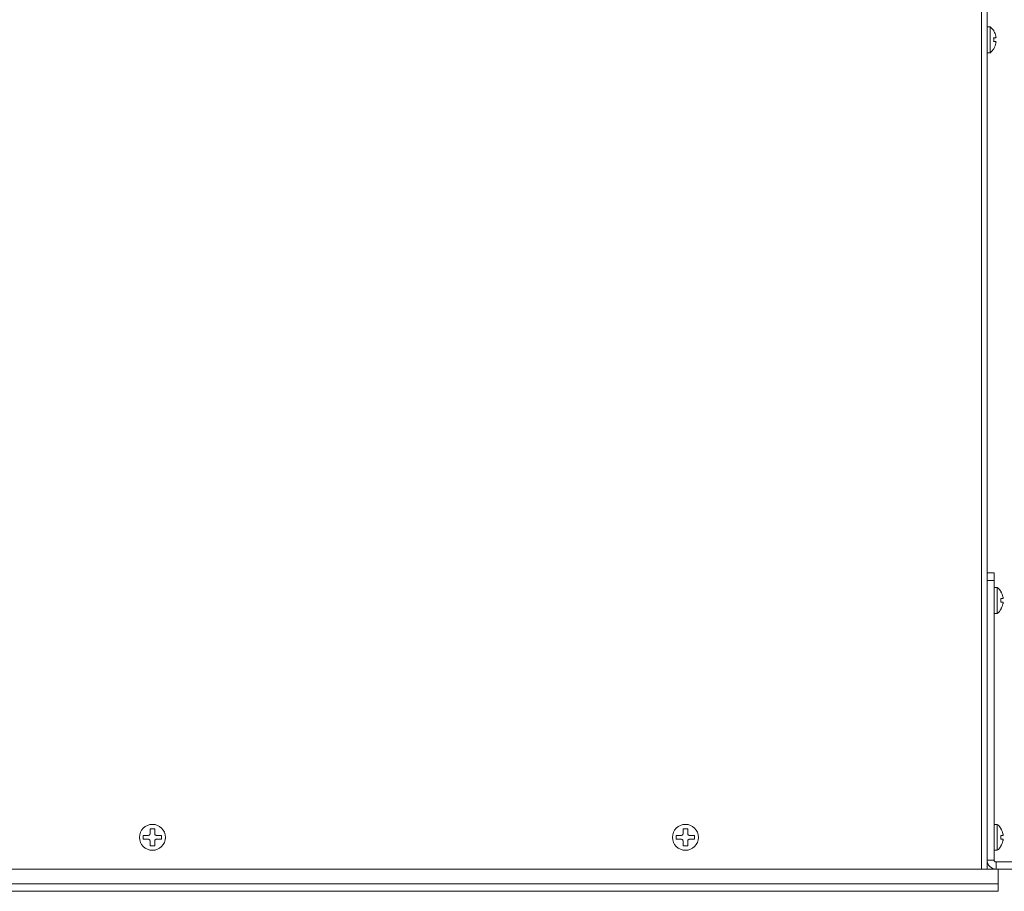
# Model space of a CAD drawing. Header units: inches. Extents: x 0 to 54.8, y -1.5 to 18.4.
# Tile 19 of 43: x 9.9 to 18.2, y 3.9 to 11.2. Entities that reach past the tile are written whole.
import ezdxf

# ---------------------------------------------------------------- set-up
doc = ezdxf.new("R2010")
doc.units = ezdxf.units.IN
doc.header["$MEASUREMENT"] = 0
doc.layers.get('0').update_dxf_attribs({"color": 8})
doc.layers.add('A', color=1, linetype='Continuous')

msp = doc.modelspace()

# ---------------------------------------------------------------- linework, layer by layer
at = {"lineweight": 5}
for points in [[(17.999, 4.0441), (17.999, 4.0441), (17.999, 18.0741), (17.999, 18.0741)], [(18.047, 18.0741), (18.047, 18.0741), (18.047, 6.5441), (18.047, 6.5441)], [(18.0735, 11.1536), (18.0735, 11.1536), (18.047, 11.1536), (18.047, 11.1536)], [(18.0735, 10.9346), (18.0735, 10.9346), (18.0735, 11.1536), (18.0735, 11.1536)], [(18.1055, 11.117), (18.0971, 11.1309), (18.0862, 11.1434), (18.0735, 11.1536)], [(18.102, 11.0601), (18.102, 11.0601), (18.121, 11.0601), (18.121, 11.0601)], [(18.102, 11.0282), (18.1034, 11.0388), (18.1034, 11.0495), (18.102, 11.0601)], [(18.1039, 11.1169), (18.1039, 11.1169), (18.1056, 11.1169), (18.1056, 11.1169)], [(18.1214, 11.0731), (18.1181, 11.0885), (18.1122, 11.1034), (18.1039, 11.1169)], [(18.121, 11.0601), (18.121, 11.0601), (18.121, 11.0601), (18.1211, 11.0601)], [(18.1214, 11.0726), (18.1214, 11.0728), (18.1214, 11.0729), (18.1214, 11.0731)], [(18.121, 11.0282), (18.121, 11.0282), (18.102, 11.0282), (18.102, 11.0282)], [(18.1039, 10.9714), (18.1122, 10.9849), (18.1181, 10.9997), (18.1214, 11.0152)], [(18.1211, 11.0282), (18.121, 11.0282), (18.121, 11.0282), (18.121, 11.0282)], [(18.1214, 11.0152), (18.1214, 11.0153), (18.1214, 11.0155), (18.1214, 11.0156)], [(18.0735, 10.9346), (18.0735, 10.9346), (18.047, 10.9346), (18.047, 10.9346)], [(18.0735, 10.9346), (18.0862, 10.9449), (18.0971, 10.9573), (18.1055, 10.9713)], [(18.1056, 10.9714), (18.1056, 10.9714), (18.1039, 10.9714), (18.1039, 10.9714)], [(18.047, 6.5441), (18.047, 6.5441), (18.107, 6.5441), (18.107, 6.5441)], [(18.047, 6.5441), (18.047, 6.5441), (18.047, 6.5441), (18.047, 6.5441)], [(18.047, 4.1198), (18.047, 4.1198), (18.047, 6.5441), (18.047, 6.5441)], [(18.107, 6.5441), (18.107, 6.5441), (18.107, 6.5441), (18.107, 6.5441)], [(18.107, 6.5441), (18.107, 6.5441), (18.107, 6.5441), (18.107, 6.5441)], [(18.107, 4.1198), (18.107, 4.1198), (18.107, 6.5441), (18.107, 6.5441)], [(18.047, 6.4811), (18.047, 6.4811), (18.107, 6.4811), (18.107, 6.4811)], [(18.107, 6.4811), (18.107, 6.4811), (18.107, 6.4811), (18.107, 6.4811)], [(18.1335, 6.4216), (18.1335, 6.4216), (18.107, 6.4216), (18.107, 6.4216)], [(18.1335, 6.4216), (18.1335, 6.4216), (18.1335, 6.4216), (18.1335, 6.4216)], [(18.1335, 6.4216), (18.1335, 6.4216), (18.1335, 6.4216), (18.1335, 6.4216)], [(18.1335, 6.2026), (18.1335, 6.2026), (18.1335, 6.4216), (18.1335, 6.4216)], [(18.1655, 6.385), (18.1571, 6.3989), (18.1462, 6.4114), (18.1335, 6.4216)], [(18.162, 6.3281), (18.162, 6.3281), (18.181, 6.3281), (18.181, 6.3281)], [(18.162, 6.2962), (18.1634, 6.3068), (18.1634, 6.3175), (18.162, 6.3281)], [(18.1639, 6.3849), (18.1639, 6.3849), (18.1656, 6.3849), (18.1656, 6.3849)], [(18.1814, 6.3411), (18.1781, 6.3566), (18.1722, 6.3714), (18.1639, 6.3849)], [(18.1656, 6.3849), (18.1656, 6.3849), (18.1656, 6.3849), (18.1656, 6.3849)], [(18.181, 6.3281), (18.181, 6.3281), (18.181, 6.3281), (18.181, 6.3281)], [(18.181, 6.3281), (18.181, 6.3281), (18.181, 6.3281), (18.1811, 6.3281)], [(18.1814, 6.3406), (18.1814, 6.3408), (18.1814, 6.3409), (18.1814, 6.3411)], [(18.1335, 6.2026), (18.1462, 6.2129), (18.1571, 6.2253), (18.1655, 6.2393)], [(18.181, 6.2962), (18.181, 6.2962), (18.162, 6.2962), (18.162, 6.2962)], [(18.1639, 6.2394), (18.1722, 6.2529), (18.1781, 6.2677), (18.1814, 6.2832)], [(18.1656, 6.2394), (18.1656, 6.2394), (18.1639, 6.2394), (18.1639, 6.2394)], [(18.1656, 6.2394), (18.1656, 6.2394), (18.1656, 6.2394), (18.1656, 6.2394)], [(18.181, 6.2962), (18.181, 6.2962), (18.181, 6.2962), (18.181, 6.2962)], [(18.1811, 6.2962), (18.181, 6.2962), (18.181, 6.2962), (18.181, 6.2962)], [(18.1814, 6.2832), (18.1814, 6.2833), (18.1814, 6.2835), (18.1814, 6.2836)], [(18.1335, 6.2026), (18.1335, 6.2026), (18.107, 6.2026), (18.107, 6.2026)], [(18.1335, 6.2026), (18.1335, 6.2026), (18.1335, 6.2026), (18.1335, 6.2026)], [(18.1335, 4.4216), (18.1335, 4.4216), (18.107, 4.4216), (18.107, 4.4216)], [(18.1335, 4.4216), (18.1335, 4.4216), (18.1335, 4.4216), (18.1335, 4.4216)], [(18.1335, 4.4216), (18.1335, 4.4216), (18.1335, 4.4216), (18.1335, 4.4216)], [(18.1335, 4.2026), (18.1335, 4.2026), (18.1335, 4.4216), (18.1335, 4.4216)], [(18.1655, 4.385), (18.1571, 4.3989), (18.1462, 4.4114), (18.1335, 4.4216)], [(18.162, 4.3281), (18.162, 4.3281), (18.181, 4.3281), (18.181, 4.3281)], [(18.162, 4.2962), (18.1634, 4.3068), (18.1634, 4.3175), (18.162, 4.3281)], [(18.1639, 4.3849), (18.1639, 4.3849), (18.1656, 4.3849), (18.1656, 4.3849)], [(18.1814, 4.3411), (18.1781, 4.3566), (18.1722, 4.3714), (18.1639, 4.3849)], [(18.1656, 4.3849), (18.1656, 4.3849), (18.1656, 4.3849), (18.1656, 4.3849)], [(18.181, 4.3281), (18.181, 4.3281), (18.181, 4.3281), (18.181, 4.3281)], [(18.181, 4.3281), (18.181, 4.3281), (18.181, 4.3281), (18.1811, 4.3281)], [(18.1814, 4.3406), (18.1814, 4.3408), (18.1814, 4.3409), (18.1814, 4.3411)], [(18.181, 4.2962), (18.181, 4.2962), (18.162, 4.2962), (18.162, 4.2962)], [(18.1639, 4.2394), (18.1722, 4.2529), (18.1781, 4.2677), (18.1814, 4.2832)], [(18.181, 4.2962), (18.181, 4.2962), (18.181, 4.2962), (18.181, 4.2962)], [(18.1811, 4.2962), (18.181, 4.2962), (18.181, 4.2962), (18.181, 4.2962)], [(18.1814, 4.2832), (18.1814, 4.2833), (18.1814, 4.2835), (18.1814, 4.2836)], [(18.1335, 4.2026), (18.1335, 4.2026), (18.107, 4.2026), (18.107, 4.2026)], [(18.1335, 4.2026), (18.1462, 4.2129), (18.1571, 4.2253), (18.1655, 4.2393)], [(18.1335, 4.2026), (18.1335, 4.2026), (18.1335, 4.2026), (18.1335, 4.2026)], [(18.1656, 4.2394), (18.1656, 4.2394), (18.1639, 4.2394), (18.1639, 4.2394)], [(18.1656, 4.2394), (18.1656, 4.2394), (18.1656, 4.2394), (18.1656, 4.2394)], [(18.047, 4.1198), (18.047, 4.1198), (18.047, 4.1198), (18.047, 4.1198)], [(18.047, 4.1198), (18.047, 4.1198), (18.047, 4.0441), (18.047, 4.0441)], [(18.107, 4.1198), (18.107, 4.1198), (18.047, 4.1198), (18.047, 4.1198)], [(18.107, 4.1198), (18.107, 4.1198), (18.107, 4.1198), (18.107, 4.1198)], [(18.1226, 4.1041), (18.1226, 4.1041), (19, 4.1041), (19, 4.1041)], [(18.1226, 4.1041), (18.1226, 4.1041), (18.1226, 4.1041), (18.1226, 4.1041)], [(18.1226, 4.1041), (18.1226, 4.1041), (18.1226, 4.0441), (18.1226, 4.0441)], [(18.14, 4.0441), (18.14, 4.0441), (0.86, 4.0441), (0.86, 4.0441)], [(19, 4.0441), (19, 4.0441), (18.1226, 4.0441), (18.1226, 4.0441)], [(18.14, 4.0441), (18.14, 4.0441), (18.14, 4.0441), (18.14, 4.0441)], [(18.14, 4.0441), (18.14, 4.0441), (18.14, 4.0441), (18.14, 4.0441)], [(18.14, 3.8566), (18.14, 3.8566), (18.14, 4.0441), (18.14, 4.0441)], [(18.14, 3.9196), (18.14, 3.9196), (0.86, 3.9196), (0.86, 3.9196)], [(18.14, 3.9196), (18.14, 3.9196), (18.14, 3.9196), (18.14, 3.9196)], [(18.14, 3.8566), (18.14, 3.8566), (0.86, 3.8566), (0.86, 3.8566)], [(18.14, 3.8566), (18.14, 3.8566), (18.14, 3.8566), (18.14, 3.8566)]]:
    msp.add_open_spline(points, degree=3, dxfattribs=at)
for points, knots in [([(18.1211, 11.0601), (18.1211, 11.0601), (18.1212, 11.0601), (18.1212, 11.0601), (18.1212, 11.0601), (18.1212, 11.0601), (18.1213, 11.0601), (18.1213, 11.0601), (18.1213, 11.0601), (18.1214, 11.0602), (18.1215, 11.0603), (18.1216, 11.0604), (18.1216, 11.0604), (18.1216, 11.0604), (18.1217, 11.0604), (18.1217, 11.0605), (18.1217, 11.0605), (18.1217, 11.0606), (18.1218, 11.0606), (18.1218, 11.0607), (18.1218, 11.0607), (18.1219, 11.0608), (18.1219, 11.0609), (18.122, 11.0611), (18.122, 11.0611), (18.122, 11.0613), (18.1221, 11.0614), (18.1221, 11.0616), (18.1221, 11.0616), (18.1222, 11.0618), (18.1222, 11.0621), (18.1223, 11.0623), (18.1223, 11.0623), (18.1223, 11.0625), (18.1223, 11.0628), (18.1223, 11.063), (18.1223, 11.063), (18.1224, 11.0633), (18.1224, 11.0636), (18.1224, 11.0638), (18.1224, 11.0638), (18.1224, 11.0641), (18.1224, 11.0644), (18.1224, 11.0647), (18.1224, 11.0647), (18.1224, 11.0651), (18.1224, 11.0654), (18.1224, 11.0657), (18.1224, 11.0657), (18.1223, 11.0664), (18.1223, 11.0672), (18.1222, 11.0679), (18.1222, 11.0679), (18.1221, 11.0687), (18.122, 11.0694), (18.1219, 11.0702), (18.1219, 11.0702), (18.1218, 11.071), (18.1216, 11.0718), (18.1214, 11.0726)], [0, 0, 0, 0, 0.066667, 0.066667, 0.066667, 0.066667, 0.133333, 0.133333, 0.133333, 0.133333, 0.2, 0.2, 0.2, 0.2, 0.266667, 0.266667, 0.266667, 0.266667, 0.333333, 0.333333, 0.333333, 0.333333, 0.4, 0.4, 0.4, 0.4, 0.466667, 0.466667, 0.466667, 0.466667, 0.533333, 0.533333, 0.533333, 0.533333, 0.6, 0.6, 0.6, 0.6, 0.666667, 0.666667, 0.666667, 0.666667, 0.733333, 0.733333, 0.733333, 0.733333, 0.8, 0.8, 0.8, 0.8, 0.866667, 0.866667, 0.866667, 0.866667, 0.933333, 0.933333, 0.933333, 0.933333, 1, 1, 1, 1]), ([(18.1214, 11.0156), (18.1216, 11.0164), (18.1218, 11.0172), (18.1219, 11.018), (18.1219, 11.018), (18.122, 11.0188), (18.1221, 11.0196), (18.1222, 11.0204), (18.1222, 11.0204), (18.1223, 11.0211), (18.1223, 11.0218), (18.1224, 11.0225), (18.1224, 11.0225), (18.1224, 11.0229), (18.1224, 11.0232), (18.1224, 11.0235), (18.1224, 11.0235), (18.1224, 11.0238), (18.1224, 11.0241), (18.1224, 11.0244), (18.1224, 11.0244), (18.1224, 11.0247), (18.1224, 11.025), (18.1223, 11.0252), (18.1223, 11.0252), (18.1223, 11.0255), (18.1223, 11.0257), (18.1223, 11.026), (18.1223, 11.026), (18.1222, 11.0262), (18.1222, 11.0264), (18.1221, 11.0266), (18.1221, 11.0266), (18.1221, 11.0268), (18.122, 11.027), (18.122, 11.0272), (18.122, 11.0272), (18.1219, 11.0273), (18.1219, 11.0274), (18.1218, 11.0276), (18.1218, 11.0276), (18.1218, 11.0276), (18.1217, 11.0277), (18.1217, 11.0277), (18.1217, 11.0277), (18.1217, 11.0278), (18.1216, 11.0278), (18.1216, 11.0279), (18.1216, 11.0279), (18.1215, 11.028), (18.1214, 11.028), (18.1213, 11.0281), (18.1213, 11.0281), (18.1213, 11.0281), (18.1212, 11.0281), (18.1212, 11.0282), (18.1212, 11.0282), (18.1212, 11.0282), (18.1211, 11.0282), (18.1211, 11.0282)], [0, 0, 0, 0, 0.066667, 0.066667, 0.066667, 0.066667, 0.133333, 0.133333, 0.133333, 0.133333, 0.2, 0.2, 0.2, 0.2, 0.266667, 0.266667, 0.266667, 0.266667, 0.333333, 0.333333, 0.333333, 0.333333, 0.4, 0.4, 0.4, 0.4, 0.466667, 0.466667, 0.466667, 0.466667, 0.533333, 0.533333, 0.533333, 0.533333, 0.6, 0.6, 0.6, 0.6, 0.666667, 0.666667, 0.666667, 0.666667, 0.733333, 0.733333, 0.733333, 0.733333, 0.8, 0.8, 0.8, 0.8, 0.866667, 0.866667, 0.866667, 0.866667, 0.933333, 0.933333, 0.933333, 0.933333, 1, 1, 1, 1]), ([(18.1811, 6.3281), (18.1811, 6.3281), (18.1812, 6.3281), (18.1812, 6.3281), (18.1812, 6.3281), (18.1812, 6.3281), (18.1813, 6.3281), (18.1813, 6.3282), (18.1813, 6.3282), (18.1814, 6.3282), (18.1815, 6.3283), (18.1816, 6.3284), (18.1816, 6.3284), (18.1816, 6.3284), (18.1817, 6.3285), (18.1817, 6.3285), (18.1817, 6.3285), (18.1817, 6.3286), (18.1818, 6.3286), (18.1818, 6.3287), (18.1818, 6.3287), (18.1819, 6.3288), (18.1819, 6.329), (18.182, 6.3291), (18.182, 6.3291), (18.182, 6.3293), (18.1821, 6.3295), (18.1821, 6.3296), (18.1821, 6.3296), (18.1822, 6.3298), (18.1822, 6.3301), (18.1823, 6.3303), (18.1823, 6.3303), (18.1823, 6.3305), (18.1823, 6.3308), (18.1823, 6.331), (18.1823, 6.331), (18.1824, 6.3313), (18.1824, 6.3316), (18.1824, 6.3318), (18.1824, 6.3318), (18.1824, 6.3321), (18.1824, 6.3324), (18.1824, 6.3327), (18.1824, 6.3327), (18.1824, 6.3331), (18.1824, 6.3334), (18.1824, 6.3337), (18.1824, 6.3337), (18.1823, 6.3344), (18.1823, 6.3352), (18.1822, 6.3359), (18.1822, 6.3359), (18.1821, 6.3367), (18.182, 6.3374), (18.1819, 6.3382), (18.1819, 6.3382), (18.1818, 6.339), (18.1816, 6.3398), (18.1814, 6.3406)], [0, 0, 0, 0, 0.066667, 0.066667, 0.066667, 0.066667, 0.133333, 0.133333, 0.133333, 0.133333, 0.2, 0.2, 0.2, 0.2, 0.266667, 0.266667, 0.266667, 0.266667, 0.333333, 0.333333, 0.333333, 0.333333, 0.4, 0.4, 0.4, 0.4, 0.466667, 0.466667, 0.466667, 0.466667, 0.533333, 0.533333, 0.533333, 0.533333, 0.6, 0.6, 0.6, 0.6, 0.666667, 0.666667, 0.666667, 0.666667, 0.733333, 0.733333, 0.733333, 0.733333, 0.8, 0.8, 0.8, 0.8, 0.866667, 0.866667, 0.866667, 0.866667, 0.933333, 0.933333, 0.933333, 0.933333, 1, 1, 1, 1]), ([(18.1814, 6.2836), (18.1816, 6.2844), (18.1818, 6.2852), (18.1819, 6.286), (18.1819, 6.286), (18.182, 6.2868), (18.1821, 6.2876), (18.1822, 6.2884), (18.1822, 6.2884), (18.1823, 6.2891), (18.1823, 6.2898), (18.1824, 6.2905), (18.1824, 6.2905), (18.1824, 6.2909), (18.1824, 6.2912), (18.1824, 6.2915), (18.1824, 6.2915), (18.1824, 6.2918), (18.1824, 6.2921), (18.1824, 6.2924), (18.1824, 6.2924), (18.1824, 6.2927), (18.1824, 6.293), (18.1823, 6.2933), (18.1823, 6.2933), (18.1823, 6.2935), (18.1823, 6.2937), (18.1823, 6.294), (18.1823, 6.294), (18.1822, 6.2942), (18.1822, 6.2944), (18.1821, 6.2946), (18.1821, 6.2946), (18.1821, 6.2948), (18.182, 6.295), (18.182, 6.2952), (18.182, 6.2952), (18.1819, 6.2953), (18.1819, 6.2954), (18.1818, 6.2956), (18.1818, 6.2956), (18.1818, 6.2956), (18.1817, 6.2957), (18.1817, 6.2958), (18.1817, 6.2958), (18.1817, 6.2958), (18.1816, 6.2959), (18.1816, 6.2959), (18.1816, 6.2959), (18.1815, 6.296), (18.1814, 6.296), (18.1813, 6.2961), (18.1813, 6.2961), (18.1813, 6.2961), (18.1812, 6.2961), (18.1812, 6.2962), (18.1812, 6.2962), (18.1812, 6.2962), (18.1811, 6.2962), (18.1811, 6.2962)], [0, 0, 0, 0, 0.066667, 0.066667, 0.066667, 0.066667, 0.133333, 0.133333, 0.133333, 0.133333, 0.2, 0.2, 0.2, 0.2, 0.266667, 0.266667, 0.266667, 0.266667, 0.333333, 0.333333, 0.333333, 0.333333, 0.4, 0.4, 0.4, 0.4, 0.466667, 0.466667, 0.466667, 0.466667, 0.533333, 0.533333, 0.533333, 0.533333, 0.6, 0.6, 0.6, 0.6, 0.666667, 0.666667, 0.666667, 0.666667, 0.733333, 0.733333, 0.733333, 0.733333, 0.8, 0.8, 0.8, 0.8, 0.866667, 0.866667, 0.866667, 0.866667, 0.933333, 0.933333, 0.933333, 0.933333, 1, 1, 1, 1]), ([(18.1811, 4.3281), (18.1811, 4.3281), (18.1812, 4.3281), (18.1812, 4.3281), (18.1812, 4.3281), (18.1812, 4.3281), (18.1813, 4.3281), (18.1813, 4.3282), (18.1813, 4.3282), (18.1814, 4.3282), (18.1815, 4.3283), (18.1816, 4.3284), (18.1816, 4.3284), (18.1816, 4.3284), (18.1817, 4.3285), (18.1817, 4.3285), (18.1817, 4.3285), (18.1817, 4.3286), (18.1818, 4.3286), (18.1818, 4.3287), (18.1818, 4.3287), (18.1819, 4.3288), (18.1819, 4.329), (18.182, 4.3291), (18.182, 4.3291), (18.182, 4.3293), (18.1821, 4.3295), (18.1821, 4.3296), (18.1821, 4.3296), (18.1822, 4.3298), (18.1822, 4.3301), (18.1823, 4.3303), (18.1823, 4.3303), (18.1823, 4.3305), (18.1823, 4.3308), (18.1823, 4.331), (18.1823, 4.331), (18.1824, 4.3313), (18.1824, 4.3316), (18.1824, 4.3318), (18.1824, 4.3318), (18.1824, 4.3321), (18.1824, 4.3324), (18.1824, 4.3327), (18.1824, 4.3327), (18.1824, 4.3331), (18.1824, 4.3334), (18.1824, 4.3337), (18.1824, 4.3337), (18.1823, 4.3344), (18.1823, 4.3352), (18.1822, 4.3359), (18.1822, 4.3359), (18.1821, 4.3367), (18.182, 4.3374), (18.1819, 4.3382), (18.1819, 4.3382), (18.1818, 4.339), (18.1816, 4.3398), (18.1814, 4.3406)], [0, 0, 0, 0, 0.066667, 0.066667, 0.066667, 0.066667, 0.133333, 0.133333, 0.133333, 0.133333, 0.2, 0.2, 0.2, 0.2, 0.266667, 0.266667, 0.266667, 0.266667, 0.333333, 0.333333, 0.333333, 0.333333, 0.4, 0.4, 0.4, 0.4, 0.466667, 0.466667, 0.466667, 0.466667, 0.533333, 0.533333, 0.533333, 0.533333, 0.6, 0.6, 0.6, 0.6, 0.666667, 0.666667, 0.666667, 0.666667, 0.733333, 0.733333, 0.733333, 0.733333, 0.8, 0.8, 0.8, 0.8, 0.866667, 0.866667, 0.866667, 0.866667, 0.933333, 0.933333, 0.933333, 0.933333, 1, 1, 1, 1]), ([(18.1814, 4.2836), (18.1816, 4.2844), (18.1818, 4.2852), (18.1819, 4.286), (18.1819, 4.286), (18.182, 4.2868), (18.1821, 4.2876), (18.1822, 4.2884), (18.1822, 4.2884), (18.1823, 4.2891), (18.1823, 4.2898), (18.1824, 4.2905), (18.1824, 4.2905), (18.1824, 4.2909), (18.1824, 4.2912), (18.1824, 4.2915), (18.1824, 4.2915), (18.1824, 4.2918), (18.1824, 4.2921), (18.1824, 4.2924), (18.1824, 4.2924), (18.1824, 4.2927), (18.1824, 4.293), (18.1823, 4.2933), (18.1823, 4.2933), (18.1823, 4.2935), (18.1823, 4.2937), (18.1823, 4.294), (18.1823, 4.294), (18.1822, 4.2942), (18.1822, 4.2944), (18.1821, 4.2946), (18.1821, 4.2946), (18.1821, 4.2948), (18.182, 4.295), (18.182, 4.2952), (18.182, 4.2952), (18.1819, 4.2953), (18.1819, 4.2954), (18.1818, 4.2956), (18.1818, 4.2956), (18.1818, 4.2956), (18.1817, 4.2957), (18.1817, 4.2958), (18.1817, 4.2958), (18.1817, 4.2958), (18.1816, 4.2959), (18.1816, 4.2959), (18.1816, 4.2959), (18.1815, 4.296), (18.1814, 4.296), (18.1813, 4.2961), (18.1813, 4.2961), (18.1813, 4.2961), (18.1812, 4.2961), (18.1812, 4.2962), (18.1812, 4.2962), (18.1812, 4.2962), (18.1811, 4.2962), (18.1811, 4.2962)], [0, 0, 0, 0, 0.066667, 0.066667, 0.066667, 0.066667, 0.133333, 0.133333, 0.133333, 0.133333, 0.2, 0.2, 0.2, 0.2, 0.266667, 0.266667, 0.266667, 0.266667, 0.333333, 0.333333, 0.333333, 0.333333, 0.4, 0.4, 0.4, 0.4, 0.466667, 0.466667, 0.466667, 0.466667, 0.533333, 0.533333, 0.533333, 0.533333, 0.6, 0.6, 0.6, 0.6, 0.666667, 0.666667, 0.666667, 0.666667, 0.733333, 0.733333, 0.733333, 0.733333, 0.8, 0.8, 0.8, 0.8, 0.866667, 0.866667, 0.866667, 0.866667, 0.933333, 0.933333, 0.933333, 0.933333, 1, 1, 1, 1]), ([(18.047, 4.1198), (18.047, 4.0997), (18.055, 4.0805), (18.0691, 4.0663), (18.0691, 4.0663), (18.0833, 4.0521), (18.1026, 4.0441), (18.1226, 4.0441)], [0, 0, 0, 0, 0.5, 0.5, 0.5, 0.5, 1, 1, 1, 1]), ([(18.107, 4.1198), (18.107, 4.1156), (18.1086, 4.1116), (18.1116, 4.1087), (18.1116, 4.1087), (18.1145, 4.1058), (18.1185, 4.1041), (18.1226, 4.1041)], [0, 0, 0, 0, 0.5, 0.5, 0.5, 0.5, 1, 1, 1, 1])]:
    msp.add_open_spline(points, degree=3, knots=knots, dxfattribs=at)
at = {"layer": 'A', "lineweight": 5}
for points, knots in [([(11.1095, 4.3121), (11.1095, 4.3726), (11.0605, 4.4216), (11, 4.4216), (11, 4.4216), (10.9395, 4.4216), (10.8905, 4.3726), (10.8905, 4.3121), (10.8905, 4.3121), (10.8905, 4.2517), (10.9395, 4.2026), (11, 4.2026), (11, 4.2026), (11.0605, 4.2026), (11.1095, 4.2516), (11.1095, 4.3121)], [0, 0, 0, 0, 0.25, 0.25, 0.25, 0.25, 0.5, 0.5, 0.5, 0.5, 0.75, 0.75, 0.75, 0.75, 1, 1, 1, 1]), ([(15.6095, 4.3121), (15.6095, 4.3726), (15.5605, 4.4216), (15.5, 4.4216), (15.5, 4.4216), (15.4395, 4.4216), (15.3905, 4.3726), (15.3905, 4.3121), (15.3905, 4.3121), (15.3905, 4.2517), (15.4395, 4.2026), (15.5, 4.2026), (15.5, 4.2026), (15.5605, 4.2026), (15.6095, 4.2516), (15.6095, 4.3121)], [0, 0, 0, 0, 0.25, 0.25, 0.25, 0.25, 0.5, 0.5, 0.5, 0.5, 0.75, 0.75, 0.75, 0.75, 1, 1, 1, 1]), ([(10.9671, 4.3281), (10.9705, 4.3281), (10.9738, 4.3294), (10.9763, 4.3319), (10.9763, 4.3319), (10.9787, 4.3343), (10.9801, 4.3376), (10.9801, 4.3411)], [0, 0, 0, 0, 0.5, 0.5, 0.5, 0.5, 1, 1, 1, 1]), ([(11.0199, 4.3411), (11.0199, 4.3376), (11.0213, 4.3343), (11.0237, 4.3319), (11.0237, 4.3319), (11.0262, 4.3294), (11.0295, 4.3281), (11.0329, 4.3281)], [0, 0, 0, 0, 0.5, 0.5, 0.5, 0.5, 1, 1, 1, 1]), ([(15.4671, 4.3281), (15.4705, 4.3281), (15.4738, 4.3294), (15.4763, 4.3319), (15.4763, 4.3319), (15.4787, 4.3343), (15.4801, 4.3376), (15.4801, 4.3411)], [0, 0, 0, 0, 0.5, 0.5, 0.5, 0.5, 1, 1, 1, 1]), ([(15.5199, 4.3411), (15.5199, 4.3376), (15.5213, 4.3343), (15.5237, 4.3319), (15.5237, 4.3319), (15.5262, 4.3294), (15.5295, 4.3281), (15.5329, 4.3281)], [0, 0, 0, 0, 0.5, 0.5, 0.5, 0.5, 1, 1, 1, 1]), ([(10.9801, 4.2832), (10.9801, 4.2866), (10.9787, 4.2899), (10.9763, 4.2924), (10.9763, 4.2924), (10.9738, 4.2948), (10.9705, 4.2962), (10.9671, 4.2962)], [0, 0, 0, 0, 0.5, 0.5, 0.5, 0.5, 1, 1, 1, 1]), ([(11.0329, 4.2962), (11.0295, 4.2962), (11.0262, 4.2948), (11.0237, 4.2924), (11.0237, 4.2924), (11.0213, 4.2899), (11.0199, 4.2866), (11.0199, 4.2832)], [0, 0, 0, 0, 0.5, 0.5, 0.5, 0.5, 1, 1, 1, 1]), ([(15.4801, 4.2832), (15.4801, 4.2866), (15.4787, 4.2899), (15.4763, 4.2924), (15.4763, 4.2924), (15.4738, 4.2948), (15.4705, 4.2962), (15.4671, 4.2962)], [0, 0, 0, 0, 0.5, 0.5, 0.5, 0.5, 1, 1, 1, 1]), ([(15.5329, 4.2962), (15.5295, 4.2962), (15.5262, 4.2948), (15.5237, 4.2924), (15.5237, 4.2924), (15.5213, 4.2899), (15.5199, 4.2866), (15.5199, 4.2832)], [0, 0, 0, 0, 0.5, 0.5, 0.5, 0.5, 1, 1, 1, 1])]:
    msp.add_open_spline(points, degree=3, knots=knots, dxfattribs=at)
for points in [[(10.9232, 4.3281), (10.9232, 4.3281), (10.9671, 4.3281), (10.9671, 4.3281)], [(10.9232, 4.3281), (10.9232, 4.3281), (10.9232, 4.3281), (10.9232, 4.3281)], [(10.9232, 4.2962), (10.9232, 4.2962), (10.9232, 4.3281), (10.9232, 4.3281)], [(10.9671, 4.3281), (10.9671, 4.3281), (10.9671, 4.3281), (10.9671, 4.3281)], [(10.9801, 4.3849), (10.9801, 4.3849), (11.0199, 4.3849), (11.0199, 4.3849)], [(10.9801, 4.3849), (10.9801, 4.3849), (10.9801, 4.3849), (10.9801, 4.3849)], [(10.9801, 4.3411), (10.9801, 4.3411), (10.9801, 4.3849), (10.9801, 4.3849)], [(11.0199, 4.3849), (11.0199, 4.3849), (11.0199, 4.3849), (11.0199, 4.3849)], [(11.0199, 4.3849), (11.0199, 4.3849), (11.0199, 4.3849), (11.0199, 4.3849)], [(11.0199, 4.3849), (11.0199, 4.3849), (11.0199, 4.3411), (11.0199, 4.3411)], [(11.0329, 4.3281), (11.0329, 4.3281), (11.0768, 4.3281), (11.0768, 4.3281)], [(11.0768, 4.3281), (11.0768, 4.3281), (11.0768, 4.3281), (11.0768, 4.3281)], [(11.0768, 4.3281), (11.0768, 4.3281), (11.0768, 4.3281), (11.0768, 4.3281)], [(11.0768, 4.3281), (11.0768, 4.3281), (11.0768, 4.2962), (11.0768, 4.2962)], [(15.4232, 4.3281), (15.4232, 4.3281), (15.4671, 4.3281), (15.4671, 4.3281)], [(15.4232, 4.3281), (15.4232, 4.3281), (15.4232, 4.3281), (15.4232, 4.3281)], [(15.4232, 4.2962), (15.4232, 4.2962), (15.4232, 4.3281), (15.4232, 4.3281)], [(15.4671, 4.3281), (15.4671, 4.3281), (15.4671, 4.3281), (15.4671, 4.3281)], [(15.4801, 4.3849), (15.4801, 4.3849), (15.5199, 4.3849), (15.5199, 4.3849)], [(15.4801, 4.3849), (15.4801, 4.3849), (15.4801, 4.3849), (15.4801, 4.3849)], [(15.4801, 4.3411), (15.4801, 4.3411), (15.4801, 4.3849), (15.4801, 4.3849)], [(15.5199, 4.3849), (15.5199, 4.3849), (15.5199, 4.3849), (15.5199, 4.3849)], [(15.5199, 4.3849), (15.5199, 4.3849), (15.5199, 4.3849), (15.5199, 4.3849)], [(15.5199, 4.3849), (15.5199, 4.3849), (15.5199, 4.3411), (15.5199, 4.3411)], [(15.5329, 4.3281), (15.5329, 4.3281), (15.5768, 4.3281), (15.5768, 4.3281)], [(15.5768, 4.3281), (15.5768, 4.3281), (15.5768, 4.3281), (15.5768, 4.3281)], [(15.5768, 4.3281), (15.5768, 4.3281), (15.5768, 4.3281), (15.5768, 4.3281)], [(15.5768, 4.3281), (15.5768, 4.3281), (15.5768, 4.2962), (15.5768, 4.2962)], [(10.9671, 4.2962), (10.9671, 4.2962), (10.9232, 4.2962), (10.9232, 4.2962)], [(10.9671, 4.2962), (10.9671, 4.2962), (10.9671, 4.2962), (10.9671, 4.2962)], [(10.9801, 4.2832), (10.9801, 4.2832), (10.9801, 4.2832), (10.9801, 4.2832)], [(10.9801, 4.2394), (10.9801, 4.2394), (10.9801, 4.2832), (10.9801, 4.2832)], [(11.0199, 4.2832), (11.0199, 4.2832), (11.0199, 4.2832), (11.0199, 4.2832)], [(11.0199, 4.2832), (11.0199, 4.2832), (11.0199, 4.2394), (11.0199, 4.2394)], [(11.0768, 4.2962), (11.0768, 4.2962), (11.0329, 4.2962), (11.0329, 4.2962)], [(11.0768, 4.2962), (11.0768, 4.2962), (11.0768, 4.2962), (11.0768, 4.2962)], [(15.4671, 4.2962), (15.4671, 4.2962), (15.4232, 4.2962), (15.4232, 4.2962)], [(15.4671, 4.2962), (15.4671, 4.2962), (15.4671, 4.2962), (15.4671, 4.2962)], [(15.4801, 4.2832), (15.4801, 4.2832), (15.4801, 4.2832), (15.4801, 4.2832)], [(15.4801, 4.2394), (15.4801, 4.2394), (15.4801, 4.2832), (15.4801, 4.2832)], [(15.5199, 4.2832), (15.5199, 4.2832), (15.5199, 4.2832), (15.5199, 4.2832)], [(15.5199, 4.2832), (15.5199, 4.2832), (15.5199, 4.2394), (15.5199, 4.2394)], [(15.5768, 4.2962), (15.5768, 4.2962), (15.5329, 4.2962), (15.5329, 4.2962)], [(15.5768, 4.2962), (15.5768, 4.2962), (15.5768, 4.2962), (15.5768, 4.2962)], [(11.0199, 4.2394), (11.0199, 4.2394), (10.9801, 4.2394), (10.9801, 4.2394)], [(11.0199, 4.2394), (11.0199, 4.2394), (11.0199, 4.2394), (11.0199, 4.2394)], [(15.5199, 4.2394), (15.5199, 4.2394), (15.4801, 4.2394), (15.4801, 4.2394)], [(15.5199, 4.2394), (15.5199, 4.2394), (15.5199, 4.2394), (15.5199, 4.2394)]]:
    msp.add_open_spline(points, degree=3, dxfattribs=at)

doc.saveas('drawing.dxf')
